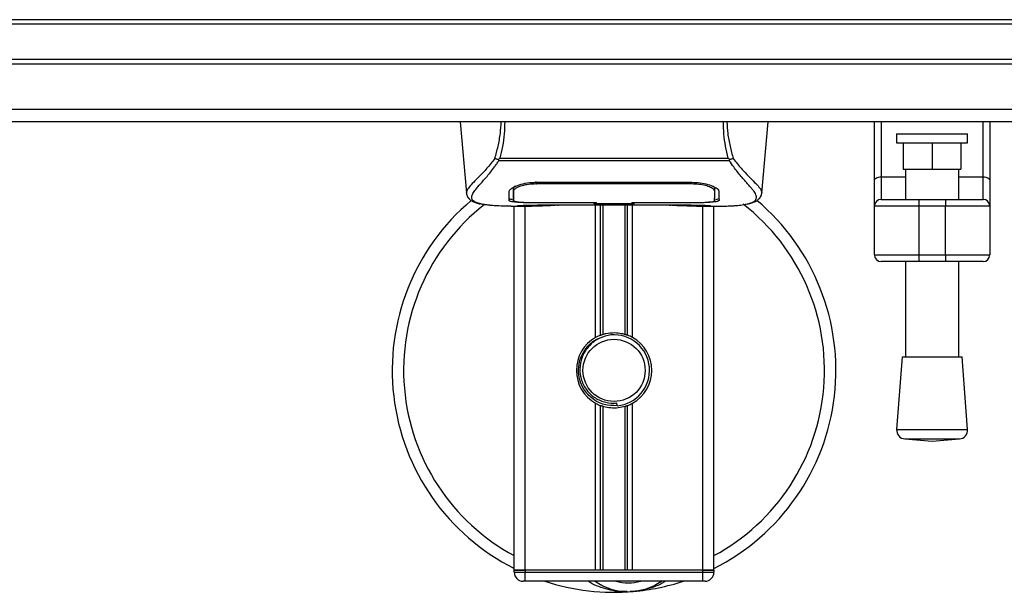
# Model space of a CAD drawing. Header units: millimetres. Extents: x 0 to 420, y 0 to 297.
# Tile 7 of 65: x 180.05 to 191.15, y 115.45 to 121.9. Entities that reach past the tile are written whole.
import ezdxf

# ---------------------------------------------------------------- set-up
doc = ezdxf.new("R2010")
doc.units = ezdxf.units.MM

msp = doc.modelspace()

# ---------------------------------------------------------------- linework, layer by layer
at = {"color": 7, "linetype": 'Continuous', "lineweight": 25}
for p, q in [((202.47652, 121.90285), (102.47652, 121.90285)), ((202.47652, 121.85285), (102.47652, 121.85285)), ((202.47652, 121.45285), (102.47652, 121.45285)), ((202.47652, 121.40285), (102.47652, 121.40285)), ((202.47652, 120.88978), (102.47652, 120.88978)), ((202.47652, 120.75285), (102.47652, 120.75285)), ((185.01683, 120.75285), (185.0871, 119.94968)), ((188.41594, 119.94968), (188.48621, 120.75285)), ((189.68547, 120.09068), (189.68547, 120.75285)), ((189.76047, 120.75285), (189.76047, 120.1337)), ((190.91047, 120.1337), (190.91047, 120.75285)), ((190.98547, 120.75285), (190.98547, 120.09068)), ((189.93547, 120.61733), (189.93547, 120.51733)), ((189.93547, 120.61733), (190.73547, 120.61733)), ((190.73547, 120.51733), (190.73547, 120.61733)), ((189.93547, 120.51733), (190.73547, 120.51733)), ((190.01047, 120.51733), (190.01047, 120.21733)), ((190.33547, 120.51733), (190.33547, 120.21733)), ((190.66047, 120.51733), (190.66047, 120.21733)), ((185.45264, 120.3145), (185.44792, 120.32726)), ((188.04976, 120.3145), (185.45264, 120.3145)), ((185.46581, 120.34251), (188.03729, 120.34251)), ((188.05526, 120.32745), (188.04976, 120.3145)), ((190.01047, 120.21733), (190.33547, 120.21733)), ((190.03547, 120.21733), (190.03547, 119.87785)), ((190.33547, 120.21733), (190.66047, 120.21733)), ((190.63547, 119.87785), (190.63547, 120.21733)), ((185.87652, 120.07148), (187.62652, 120.07148)), ((185.87715, 120.05222), (185.87698, 120.05222)), ((187.63221, 120.0522), (187.63268, 120.07106)), ((189.68547, 119.80285), (189.68547, 120.09068)), ((189.76047, 120.1337), (189.76047, 119.87785)), ((189.76047, 120.1337), (190.03547, 120.1337)), ((190.63547, 120.1337), (190.91047, 120.1337)), ((190.91047, 119.87785), (190.91047, 120.1337)), ((190.98547, 120.09068), (190.98547, 119.80285)), ((185.08699, 119.95164), (185.08798, 119.94975)), ((185.61736, 119.98666), (185.61759, 119.95103)), ((185.61758, 119.95103), (185.61809, 119.86608)), ((185.61999, 119.9744), (185.61915, 120.00844)), ((187.88545, 119.94948), (187.8855, 119.95606)), ((188.41605, 119.95164), (188.41507, 119.94975)), ((185.87652, 119.84266), (185.87652, 119.83869)), ((186.52652, 119.83869), (185.87652, 119.83869)), ((186.00127, 119.81639), (187.50177, 119.81639)), ((186.00131, 119.81642), (187.50174, 119.81642)), ((186.52652, 119.83869), (186.52652, 119.84274)), ((186.52652, 119.8296), (186.52652, 119.83869)), ((186.97652, 119.8296), (186.52652, 119.8296)), ((186.54402, 118.32375), (186.54402, 119.81639)), ((186.55156, 119.84275), (186.55156, 119.83321)), ((186.55156, 119.83321), (186.55156, 119.84275)), ((186.55156, 119.83321), (186.95156, 119.83321)), ((186.59822, 118.34924), (186.59822, 119.81639)), ((186.62693, 118.35917), (186.62693, 119.81639)), ((186.87612, 118.35917), (186.87612, 119.81639)), ((186.90482, 118.34924), (186.90482, 119.81639)), ((186.95156, 119.84275), (187.63477, 119.84266)), ((186.95156, 119.84275), (186.95156, 119.83321)), ((186.95902, 118.32375), (186.95902, 119.81639)), ((186.97652, 119.83869), (186.97652, 119.84274)), ((186.97652, 119.8296), (186.97652, 119.83869)), ((187.62652, 119.83869), (186.97652, 119.83869)), ((187.62652, 119.84266), (187.62652, 119.83869)), ((189.76047, 119.87785), (190.18547, 119.87785)), ((190.18547, 119.87785), (190.48547, 119.87785)), ((190.18547, 119.87785), (190.18547, 119.80285)), ((190.48547, 119.87785), (190.48547, 119.80285)), ((190.48547, 119.87785), (190.91047, 119.87785)), ((185.59042, 119.80285), (185.81961, 119.80285)), ((185.62652, 115.70285), (185.62652, 119.80285)), ((185.67706, 119.80597), (185.68643, 119.80696)), ((185.75152, 115.70285), (185.75152, 119.80285)), ((187.67903, 119.80285), (187.91246, 119.80285)), ((187.75152, 115.70285), (187.75152, 119.80285)), ((187.87652, 115.70285), (187.87652, 119.80285)), ((190.18547, 119.80285), (189.68547, 119.80285)), ((189.68547, 119.25285), (189.68547, 119.80285)), ((190.48547, 119.80285), (190.18547, 119.80285)), ((190.18547, 119.80285), (190.18547, 119.25285)), ((190.98547, 119.80285), (190.48547, 119.80285)), ((190.48547, 119.25285), (190.48547, 119.80285)), ((190.98547, 119.80285), (190.98547, 119.25285)), ((189.68547, 119.25285), (190.18547, 119.25285)), ((190.18547, 119.17785), (189.76047, 119.17785)), ((190.03547, 119.17785), (190.03547, 118.10645)), ((190.18547, 119.25285), (190.48547, 119.25285)), ((190.18547, 119.25285), (190.18547, 119.17785)), ((190.48547, 119.17785), (190.18547, 119.17785)), ((190.48547, 119.25285), (190.98547, 119.25285)), ((190.48547, 119.25285), (190.48547, 119.17785)), ((190.91047, 119.17785), (190.48547, 119.17785)), ((190.63547, 118.10645), (190.63547, 119.17785)), ((189.99797, 118.10645), (189.93547, 117.28726)), ((189.99797, 118.10645), (190.67297, 118.10645)), ((190.73547, 117.28726), (190.67297, 118.10645)), ((186.54402, 115.70285), (186.54402, 117.58195)), ((186.59822, 115.70285), (186.59822, 117.55646)), ((186.62693, 115.70285), (186.62693, 117.54652)), ((186.78621, 117.55435), (186.78346, 117.58593)), ((186.87612, 115.70285), (186.87612, 117.54652)), ((186.90482, 115.70285), (186.90482, 117.55646)), ((186.95902, 115.70285), (186.95902, 117.58195)), ((189.93547, 117.28726), (190.73547, 117.28726)), ((190.02758, 117.17994), (190.33547, 117.15645)), ((190.02758, 117.17994), (190.64337, 117.17994)), ((190.33547, 117.15645), (190.64337, 117.17994)), ((185.75152, 115.70285), (185.62652, 115.70285)), ((185.62652, 115.67785), (185.62652, 115.70285)), ((185.62652, 115.70285), (185.75152, 115.70285)), ((185.62652, 115.67785), (185.75152, 115.67785)), ((186.54402, 115.70285), (185.75152, 115.70285)), ((185.75152, 115.70285), (185.75152, 115.67785)), ((187.75152, 115.70285), (185.75152, 115.70285)), ((185.75152, 115.57785), (185.75152, 115.67785)), ((185.75152, 115.67785), (187.75152, 115.67785)), ((187.75152, 115.70285), (186.95902, 115.70285)), ((187.87652, 115.70285), (187.75152, 115.70285)), ((187.75152, 115.67785), (187.75152, 115.70285)), ((187.75152, 115.70285), (187.87652, 115.70285)), ((187.75152, 115.57785), (187.75152, 115.67785)), ((187.75152, 115.67785), (187.87652, 115.67785)), ((187.87652, 115.70285), (187.87652, 115.67785)), ((185.75152, 115.57785), (185.72652, 115.57785)), ((187.75152, 115.57785), (185.75152, 115.57785)), ((187.77652, 115.57785), (187.75152, 115.57785))]:
    msp.add_line(p, q, dxfattribs=at)
at = {"color": 7, "linetype": 'Continuous', "lineweight": 25, "flags": 128}
for points in [[(185.87084, 120.0522), (185.87653, 120.05221), (185.87698, 120.05222)], [(189.68547, 120.09068), (189.68692, 120.09908), (189.69118, 120.10715), (189.69811, 120.11458), (189.70744, 120.1211), (189.71881, 120.12645), (189.73177, 120.13043), (189.74584, 120.13288), (189.76047, 120.1337)], [(190.91047, 120.1337), (190.92511, 120.13288), (190.93918, 120.13043), (190.95214, 120.12645), (190.96351, 120.1211), (190.97283, 120.11458), (190.97976, 120.10715), (190.98403, 120.09908), (190.98547, 120.09068)], [(185.86827, 119.84266), (186.19888, 119.84271), (186.55156, 119.84275)]]:
    msp.add_lwpolyline(points, dxfattribs=at)
at = {"color": 7, "linetype": 'Continuous', "lineweight": 25}
msp.add_circle((186.75152, 117.95285), 0.35, dxfattribs=at)
for centre, radius, start, end in [((186.75152, 117.95285), 2.5, 130.046839, 243.256316), ((186.75152, 117.95285), 2.37112, 128.047069, 241.675912), ((186.75152, 117.95285), 2.5, 296.743684, 49.984768), ((186.75152, 117.95285), 2.37112, 298.324088, 52.137337), ((189.76047, 119.80285), 0.075, 90, 180), ((190.91047, 119.80285), 0.075, 360, 90), ((189.76047, 119.25285), 0.075, 180, 270), ((190.91047, 119.25285), 0.075, 270, 0), ((186.75152, 117.95285), 0.425, 119.224658, 240.775342), ((186.75152, 117.95285), 0.425, 111.143405, 119.224658), ((186.75152, 117.95285), 0.4, 274.974241, 94.974241), ((186.75152, 117.95285), 0.425, 60.775342, 68.856595), ((186.75152, 117.95285), 0.425, 299.224658, 60.775342), ((186.75152, 117.95285), 0.425, 240.775342, 248.856595), ((186.75152, 117.95285), 0.425, 291.143405, 299.224658), ((190.03518, 117.27965), 0.1, 175.637086, 265.637086), ((190.63576, 117.27965), 0.1, 274.362914, 4.362914), ((185.72652, 115.67785), 0.1, 180, 270), ((187.77652, 115.67785), 0.1, 270, 0), ((186.75152, 117.95285), 2.5, 251.805128, 274.974241), ((186.91193, 116.10982), 0.65, 234.926098, 305.073902), ((186.91193, 116.10982), 0.55, 255.287788, 284.712212), ((186.75152, 117.95285), 2.5, 274.974241, 288.194872)]:
    msp.add_arc(centre, radius, start, end, dxfattribs=at)
for points, knots in [([(185.40882, 120.3404), (185.42117, 120.38553), (185.44599, 120.47617), (185.47221, 120.61465), (185.47785, 120.70915), (185.48045, 120.75285)], [0, 0, 0, 0, 0.34778211, 0.69842225, 1, 1, 1, 1]), ([(185.51946, 120.75285), (185.51833, 120.70748), (185.516, 120.61309), (185.49734, 120.47501), (185.47627, 120.38646), (185.46581, 120.34251)], [0, 0, 0, 0, 0.31788421, 0.66145049, 1, 1, 1, 1]), ([(188.03729, 120.34252), (188.02705, 120.3868), (188.00662, 120.47519), (187.98786, 120.61318), (187.9852, 120.70722), (187.9839, 120.75285)], [0, 0, 0, 0, 0.34077829, 0.68012784, 1, 1, 1, 1]), ([(188.02233, 120.75285), (188.02486, 120.70887), (188.03028, 120.61453), (188.05649, 120.47591), (188.08161, 120.38569), (188.09422, 120.34041)], [0, 0, 0, 0, 0.303216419, 0.650321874, 1, 1, 1, 1]), ([(185.40877, 120.34047), (185.39383, 120.32062), (185.34859, 120.26052), (185.27405, 120.17777), (185.19626, 120.09923), (185.13692, 120.04064), (185.09446, 119.98936), (185.0897, 119.96535), (185.08699, 119.95164)], [0, 0, 0, 0, 0.0842305, 0.25507317, 0.42671503, 0.59795609, 0.7705982, 1, 1, 1, 1]), ([(185.26335, 119.82468), (185.25869, 119.82566), (185.2488, 119.82774), (185.23473, 119.83131), (185.22123, 119.83524), (185.19882, 119.84286), (185.17257, 119.85561), (185.15017, 119.87779), (185.14407, 119.90596), (185.15621, 119.94272), (185.19001, 119.99002), (185.24461, 120.05166), (185.3186, 120.13426), (185.38351, 120.21515), (185.4286, 120.27823), (185.4448, 120.30268), (185.45264, 120.3145)], [0, 0, 0, 0, 0.02969414, 0.063055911, 0.094927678, 0.125315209, 0.232058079, 0.329603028, 0.433276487, 0.532024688, 0.630767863, 0.735070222, 0.83793216, 0.941375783, 0.971650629, 1, 1, 1, 1]), ([(185.44783, 120.32727), (185.44753, 120.3273), (185.44221, 120.32786), (185.43212, 120.3299), (185.41894, 120.33465), (185.41217, 120.33849), (185.40882, 120.3404)], [0, 0, 0, 0, 0.0200108, 0.34699568, 0.67667396, 1, 1, 1, 1]), ([(185.44774, 120.32741), (185.45351, 120.33237), (185.45938, 120.33743), (185.46569, 120.34242), (185.46581, 120.34251)], [0, 0, 0, 0, 0.98124308, 1, 1, 1, 1]), ([(188.03729, 120.34252), (188.03741, 120.34243), (188.04395, 120.33774), (188.04966, 120.33255), (188.05526, 120.32745)], [0, 0, 0, 0, 0.01890165, 1, 1, 1, 1]), ([(188.23604, 119.82413), (188.24583, 119.82614), (188.26675, 119.83043), (188.30426, 119.84216), (188.34139, 119.86157), (188.36108, 119.89497), (188.35199, 119.93158), (188.33038, 119.9658), (188.3111, 119.99096), (188.28625, 120.02037), (188.25688, 120.05335), (188.2222, 120.09189), (188.1838, 120.13617), (188.14206, 120.18768), (188.09692, 120.24569), (188.06625, 120.29044), (188.04976, 120.3145)], [0, 0, 0, 0, 0.06157012, 0.13151171, 0.27071941, 0.40337504, 0.53510625, 0.58328098, 0.63315897, 0.68442904, 0.73675836, 0.78384784, 0.83893216, 0.89157329, 0.94168727, 1, 1, 1, 1]), ([(188.09422, 120.34041), (188.09087, 120.33851), (188.0841, 120.33466), (188.07092, 120.32991), (188.06085, 120.32787), (188.05554, 120.32731), (188.05525, 120.32728)], [0, 0, 0, 0, 0.32361461, 0.65359013, 0.98086966, 1, 1, 1, 1]), ([(188.09426, 120.34048), (188.10921, 120.32063), (188.15445, 120.26052), (188.229, 120.17777), (188.30678, 120.09923), (188.36613, 120.04064), (188.40859, 119.98936), (188.41334, 119.96535), (188.41605, 119.95164)], [0, 0, 0, 0, 0.08424716, 0.25508672, 0.42672547, 0.59796341, 0.77060237, 1, 1, 1, 1]), ([(185.57152, 119.97029), (185.5754, 119.97985), (185.58314, 119.99898), (185.63971, 120.03002), (185.72202, 120.05639), (185.80726, 120.06996), (185.85963, 120.07111), (185.87652, 120.07148)], [0, 0, 0, 0, 0.2254673, 0.45085364, 0.67736923, 0.89591171, 1, 1, 1, 1]), ([(185.87084, 120.0522), (185.84278, 120.05112), (185.78667, 120.04898), (185.71187, 120.03354), (185.65531, 120.01278), (185.62471, 119.99175), (185.62136, 119.97944), (185.61999, 119.9744)], [0, 0, 0, 0, 0.2128654, 0.42572184, 0.63872248, 0.85234986, 1, 1, 1, 1]), ([(185.87011, 120.08108), (185.87011, 120.08085), (185.87035, 120.07123), (185.8706, 120.0616), (185.87084, 120.0522)], [0, 0, 0, 0, 0.02342788, 1, 1, 1, 1]), ([(187.63221, 120.0522), (187.63031, 120.0522), (187.43023, 120.05279), (186.84521, 120.0521), (186.26209, 120.05217), (185.87715, 120.05222)], [0, 0, 0, 0, 0.00323915, 0.34201142, 1, 1, 1, 1]), ([(187.62652, 120.07148), (187.65898, 120.07014), (187.72384, 120.06745), (187.81123, 120.0479), (187.881, 120.02173), (187.92387, 119.99403), (187.92919, 119.97752), (187.93152, 119.97029)], [0, 0, 0, 0, 0.1991311, 0.39793157, 0.60588955, 0.82737965, 1, 1, 1, 1]), ([(187.88305, 119.9744), (187.88017, 119.98194), (187.87439, 119.99702), (187.83049, 120.02053), (187.76612, 120.03981), (187.69594, 120.05057), (187.65006, 120.05174), (187.63221, 120.0522)], [0, 0, 0, 0, 0.21773223, 0.43557879, 0.65075483, 0.86407246, 1, 1, 1, 1]), ([(185.08713, 119.94941), (185.08833, 119.94202), (185.0904, 119.92923), (185.09612, 119.91575), (185.10164, 119.90581), (185.10328, 119.90305), (185.10459, 119.90094), (185.10523, 119.89995), (185.10567, 119.89927), (185.10609, 119.89865), (185.10667, 119.89781), (185.10852, 119.89525), (185.10925, 119.89468), (185.11092, 119.89326), (185.11212, 119.89236), (185.11325, 119.89144), (185.11373, 119.89104), (185.11414, 119.8907), (185.11444, 119.89044), (185.11475, 119.89017), (185.1152, 119.88977), (185.11596, 119.88909), (185.11694, 119.88818), (185.11928, 119.88594), (185.12262, 119.88258), (185.12783, 119.8775), (185.13505, 119.8711), (185.14541, 119.86332), (185.1602, 119.85445), (185.18454, 119.84341), (185.21247, 119.8338), (185.23644, 119.82922), (185.24473, 119.82764)], [0, 0, 0, 0, 0.108951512, 0.188364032, 0.200157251, 0.207978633, 0.210456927, 0.211429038, 0.212317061, 0.213233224, 0.214287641, 0.217095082, 0.237183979, 0.249349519, 0.256162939, 0.257449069, 0.258467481, 0.258918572, 0.25936812, 0.259852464, 0.260405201, 0.261812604, 0.264923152, 0.269480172, 0.290157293, 0.325763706, 0.379310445, 0.453725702, 0.551801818, 0.676263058, 0.888121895, 1, 1, 1, 1]), ([(185.56881, 119.86664), (185.56897, 119.87262), (185.56936, 119.88757), (185.57016, 119.91851), (185.57107, 119.95301), (185.57152, 119.97029)], [0, 0, 0, 0, 0.249392, 0.62414375, 1, 1, 1, 1]), ([(185.6441, 120.02926), (185.63589, 120.02451), (185.61629, 120.01319), (185.61413, 120.00236), (185.61288, 119.99606)], [0, 0, 0, 0, 0.41900897, 1, 1, 1, 1]), ([(185.61706, 120.01415), (185.61715, 120.00602), (185.61738, 119.98596), (185.61748, 119.96726), (185.61755, 119.95614)], [0, 0, 0, 0, 0.40550496, 1, 1, 1, 1]), ([(185.61759, 119.95103), (185.6176, 119.94977), (185.61769, 119.93569), (185.61786, 119.90739), (185.61802, 119.88036), (185.61811, 119.86615)], [0, 0, 0, 0, 0.04480435, 0.49764008, 1, 1, 1, 1]), ([(185.61811, 119.86615), (185.61811, 119.86632), (185.6183, 119.87696), (185.61864, 119.89659), (185.61927, 119.93278), (185.61971, 119.95806), (185.61997, 119.97306), (185.61999, 119.9744)], [0, 0, 0, 0, 0.007519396, 0.456665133, 0.715355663, 0.974525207, 1, 1, 1, 1]), ([(187.89017, 119.99606), (187.88904, 120.00441), (187.88774, 120.01403), (187.86926, 120.02377), (187.86683, 120.02506)], [0, 0, 0, 0, 0.86801111, 1, 1, 1, 1]), ([(187.8841, 120.01616), (187.88398, 120.01134), (187.88364, 119.99743), (187.88328, 119.98351), (187.88305, 119.9744)], [0, 0, 0, 0, 0.3458763, 1, 1, 1, 1]), ([(187.88305, 119.9744), (187.88308, 119.97306), (187.8835, 119.94823), (187.88406, 119.91706), (187.88459, 119.88621), (187.88483, 119.87257), (187.88493, 119.86632), (187.88494, 119.86615)], [0, 0, 0, 0, 0.02546624, 0.4713629, 0.73178735, 0.99246436, 1, 1, 1, 1]), ([(187.88494, 119.86608), (187.88494, 119.86631), (187.8851, 119.89411), (187.88529, 119.92191), (187.88548, 119.94949)], [0, 0, 0, 0, 0.00827271, 1, 1, 1, 1]), ([(187.88494, 119.86615), (187.8851, 119.89261), (187.88526, 119.92039), (187.88544, 119.94817), (187.88545, 119.94948)], [0, 0, 0, 0, 0.95264015, 1, 1, 1, 1]), ([(187.8855, 119.95606), (187.88557, 119.96712), (187.88568, 119.98612), (187.88591, 120.00641), (187.88601, 120.01489)], [0, 0, 0, 0, 0.58164119, 1, 1, 1, 1]), ([(187.93152, 119.97029), (187.93211, 119.94795), (187.93299, 119.91439), (187.93377, 119.88465), (187.93408, 119.87264), (187.93424, 119.86664)], [0, 0, 0, 0, 0.49858361, 0.74918971, 1, 1, 1, 1]), ([(188.25285, 119.82651), (188.26301, 119.82843), (188.28889, 119.83332), (188.3185, 119.84339), (188.34282, 119.85444), (188.35762, 119.86332), (188.36799, 119.87109), (188.37522, 119.8775), (188.38041, 119.88257), (188.38384, 119.88601), (188.3862, 119.88827), (188.38726, 119.88924), (188.38784, 119.88977), (188.3883, 119.89017), (188.38861, 119.89044), (188.38891, 119.8907), (188.38931, 119.89104), (188.38979, 119.89144), (188.39058, 119.89207), (188.39139, 119.8927), (188.39241, 119.89349), (188.39384, 119.89472), (188.39453, 119.89525), (188.39638, 119.89781), (188.39695, 119.89865), (188.39737, 119.89927), (188.39782, 119.89995), (188.39846, 119.90094), (188.39977, 119.90305), (188.4014, 119.90581), (188.40692, 119.91575), (188.41264, 119.92924), (188.41472, 119.94202), (188.41592, 119.94941)], [0, 0, 0, 0, 0.13346194, 0.34016958, 0.46160951, 0.55730778, 0.62992241, 0.68217732, 0.71692903, 0.7371149, 0.74272174, 0.74460414, 0.7459796, 0.74651976, 0.74699289, 0.74743167, 0.74787155, 0.74886374, 0.75011647, 0.75397334, 0.75908593, 0.76862625, 0.78821087, 0.79094759, 0.79197558, 0.79286909, 0.79373558, 0.79468443, 0.7971036, 0.8047367, 0.8162438, 0.89371675, 1, 1, 1, 1]), ([(185.59042, 119.80289), (185.58554, 119.80288), (185.55766, 119.8028), (185.49833, 119.80337), (185.43403, 119.80565), (185.38635, 119.80887), (185.36227, 119.8109), (185.33964, 119.81316), (185.32002, 119.81545), (185.30072, 119.81805), (185.28362, 119.82081), (185.27059, 119.8231), (185.26415, 119.82451), (185.26335, 119.82468)], [0, 0, 0, 0, 0.04881498, 0.27892257, 0.54515535, 0.62717383, 0.69834333, 0.75858144, 0.82840444, 0.87364995, 0.93389274, 0.99178224, 1, 1, 1, 1]), ([(185.87652, 119.83869), (185.842, 119.83893), (185.77296, 119.83941), (185.68091, 119.84337), (185.61134, 119.84981), (185.57404, 119.85789), (185.57032, 119.86412), (185.56881, 119.86664)], [0, 0, 0, 0, 0.21341182, 0.42681727, 0.64048529, 0.85457431, 1, 1, 1, 1]), ([(185.56903, 119.8918), (185.57064, 119.88796), (185.57282, 119.8828), (185.59719, 119.87922), (185.60346, 119.8783)], [0, 0, 0, 0, 0.74296977, 1, 1, 1, 1]), ([(185.61811, 119.86615), (185.62083, 119.86312), (185.62629, 119.85706), (185.66965, 119.85014), (185.73352, 119.84533), (185.80386, 119.84297), (185.8501, 119.84275), (185.86827, 119.84266)], [0, 0, 0, 0, 0.21612272, 0.43228358, 0.64748247, 0.86145988, 1, 1, 1, 1]), ([(185.68826, 119.80974), (185.69643, 119.81029), (185.71705, 119.81168), (185.78845, 119.81398), (185.88786, 119.816), (185.9635, 119.81628), (186.00131, 119.81642)], [0, 0, 0, 0, 0.17981299, 0.45378319, 0.72700373, 1, 1, 1, 1]), ([(186.11259, 119.81268), (186.11584, 119.81283), (186.12227, 119.81314), (186.12834, 119.81531), (186.13134, 119.81639)], [0, 0, 0, 0, 0.50476564, 1, 1, 1, 1]), ([(187.37171, 119.81639), (187.37471, 119.81531), (187.38078, 119.81314), (187.38721, 119.81283), (187.39046, 119.81268)], [0, 0, 0, 0, 0.49524741, 1, 1, 1, 1]), ([(187.50174, 119.81642), (187.51867, 119.81639), (187.5733, 119.8163), (187.6628, 119.81517), (187.75412, 119.81285), (187.81625, 119.81018), (187.84545, 119.8077), (187.83247, 119.80655), (187.82599, 119.80597)], [0, 0, 0, 0, 0.08215471, 0.26513997, 0.44867114, 0.63249904, 0.81630092, 1, 1, 1, 1]), ([(187.50174, 119.81638), (187.52373, 119.81634), (187.56975, 119.81625), (187.63699, 119.81545), (187.70027, 119.81421), (187.75272, 119.81269), (187.78512, 119.8115), (187.79482, 119.81094), (187.79571, 119.81088)], [0, 0, 0, 0, 0.18189708, 0.38061319, 0.58093849, 0.78035725, 0.97967552, 1, 1, 1, 1]), ([(187.93424, 119.86664), (187.93093, 119.86295), (187.92432, 119.85557), (187.87132, 119.84736), (187.79312, 119.84178), (187.70648, 119.83907), (187.64925, 119.8388), (187.62652, 119.83869)], [0, 0, 0, 0, 0.21521677, 0.43046232, 0.64509935, 0.85904026, 1, 1, 1, 1]), ([(187.63477, 119.84266), (187.66278, 119.84287), (187.71881, 119.84328), (187.79352, 119.84673), (187.85007, 119.85223), (187.88058, 119.85896), (187.88368, 119.86407), (187.88494, 119.86615)], [0, 0, 0, 0, 0.21287602, 0.42573624, 0.63903454, 0.85331242, 1, 1, 1, 1]), ([(187.89985, 119.87833), (187.91021, 119.88025), (187.9311, 119.88412), (187.93304, 119.88922), (187.93402, 119.8918)], [0, 0, 0, 0, 0.49631334, 1, 1, 1, 1]), ([(187.91246, 119.80289), (187.91509, 119.80288), (187.92483, 119.80282), (187.94374, 119.80292), (187.96687, 119.80308), (187.98983, 119.80341), (188.01263, 119.80389), (188.03654, 119.80459), (188.06251, 119.80563), (188.09411, 119.80728), (188.12769, 119.80968), (188.16246, 119.81297), (188.1959, 119.81708), (188.22062, 119.82064), (188.23358, 119.82357), (188.23604, 119.82413)], [0, 0, 0, 0, 0.02762691, 0.10239616, 0.17945658, 0.24994161, 0.31702439, 0.38965422, 0.46782264, 0.55148696, 0.67182448, 0.76737343, 0.86398611, 0.97427426, 1, 1, 1, 1]), ([(185.67706, 119.80597), (185.67335, 119.80622), (185.66161, 119.80701), (185.66159, 119.80829), (185.68281, 119.80945), (185.68826, 119.80974)], [0, 0, 0, 0, 0.25540478, 0.808946, 1, 1, 1, 1]), ([(185.67535, 119.80879), (185.67534, 119.80879), (185.67459, 119.80865), (185.67803, 119.80918), (185.68458, 119.80959), (185.68826, 119.80982)], [0, 0, 0, 0, 0.00626083, 0.44327513, 1, 1, 1, 1]), ([(186.11259, 119.81268), (186.07922, 119.81008), (186.02376, 119.80576), (185.89929, 119.80294), (185.78694, 119.80141), (185.69538, 119.80521), (185.67706, 119.80597)], [0, 0, 0, 0, 0.301437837, 0.500953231, 0.900140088, 1, 1, 1, 1]), ([(187.82599, 119.80597), (187.77193, 119.80452), (187.68209, 119.80212), (187.54486, 119.80386), (187.45405, 119.80696), (187.40106, 119.81172), (187.39046, 119.81268)], [0, 0, 0, 0, 0.30152184, 0.50104725, 0.90023015, 1, 1, 1, 1]), ([(187.79571, 119.81088), (187.80457, 119.81045), (187.8188, 119.80975), (187.82788, 119.80874), (187.82698, 119.80891), (187.82675, 119.80895)], [0, 0, 0, 0, 0.55060159, 0.88501525, 1, 1, 1, 1]), ([(187.80683, 119.81025), (187.80709, 119.8101), (187.81011, 119.8084), (187.81661, 119.80666), (187.82286, 119.8062), (187.82599, 119.80597)], [0, 0, 0, 0, 0.04443315, 0.52221653, 1, 1, 1, 1]), ([(186.62693, 118.35917), (186.63873, 118.36247), (186.67883, 118.37369), (186.75235, 118.38091), (186.82617, 118.37302), (186.8632, 118.36275), (186.87612, 118.35917)], [0, 0, 0, 0, 0.15316231, 0.52061175, 0.83276392, 1, 1, 1, 1]), ([(186.78621, 117.55435), (186.73735, 117.5553), (186.6382, 117.55722), (186.50434, 117.62739), (186.41106, 117.72953), (186.36013, 117.84612), (186.34596, 117.96273), (186.36775, 118.09134), (186.43912, 118.21386), (186.52289, 118.29603), (186.58062, 118.31183), (186.58783, 118.3138)], [0, 0, 0, 0, 0.12995757, 0.26372744, 0.39263424, 0.49534611, 0.60079533, 0.70453023, 0.83947774, 0.97997811, 1, 1, 1, 1]), ([(186.71684, 118.35134), (186.6732, 118.34214), (186.58591, 118.32375), (186.47595, 118.24315), (186.39758, 118.13373), (186.36086, 118.00451), (186.36977, 117.872), (186.42149, 117.75101), (186.50999, 117.65481), (186.62449, 117.59514), (186.72026, 117.58057), (186.7727, 117.58502), (186.78346, 117.58593)], [0, 0, 0, 0, 0.11029899, 0.22059797, 0.33089694, 0.4412694, 0.54893858, 0.65628707, 0.76369695, 0.86864917, 0.97304725, 1, 1, 1, 1]), ([(186.59822, 118.34924), (186.59925, 118.34963), (186.60237, 118.35083), (186.60892, 118.35324), (186.61763, 118.35624), (186.62377, 118.3582), (186.6267, 118.35911), (186.62693, 118.35917)], [0, 0, 0, 0, 0.13279182, 0.40328924, 0.68794599, 0.97624213, 1, 1, 1, 1]), ([(186.87612, 118.35917), (186.87762, 118.35871), (186.88175, 118.35743), (186.88922, 118.35496), (186.89785, 118.3519), (186.9025, 118.35013), (186.90482, 118.34924)], [0, 0, 0, 0, 0.15557258, 0.42978375, 0.7145238, 1, 1, 1, 1]), ([(186.62693, 117.54652), (186.62629, 117.54672), (186.62308, 117.54771), (186.61667, 117.54978), (186.60802, 117.55277), (186.60183, 117.55507), (186.59893, 117.55619), (186.59822, 117.55646)], [0, 0, 0, 0, 0.06768855, 0.33799524, 0.61961326, 0.90796392, 1, 1, 1, 1]), ([(186.87612, 117.54652), (186.85091, 117.54016), (186.79966, 117.52721), (186.71451, 117.52687), (186.65745, 117.53744), (186.63063, 117.54542), (186.62693, 117.54652)], [0, 0, 0, 0, 0.31763159, 0.64587204, 0.9510876, 1, 1, 1, 1]), ([(186.90482, 117.55646), (186.90439, 117.55629), (186.90196, 117.55536), (186.89651, 117.55331), (186.88803, 117.55033), (186.88093, 117.54801), (186.87715, 117.54684), (186.87612, 117.54652)], [0, 0, 0, 0, 0.05704611, 0.3223495, 0.60367528, 0.89214027, 1, 1, 1, 1]), ([(186.89965, 115.46205), (186.8729, 115.46135), (186.77355, 115.45876), (186.63971, 115.49197), (186.52035, 115.53926), (186.47374, 115.56827), (186.45836, 115.57785)], [0, 0, 0, 0, 0.17638047, 0.65495508, 0.88614908, 1, 1, 1, 1]), ([(187.33118, 115.57785), (187.32711, 115.57517), (187.26069, 115.5314), (187.13829, 115.48881), (187.01811, 115.46662), (186.96872, 115.4623), (186.96829, 115.46226)], [0, 0, 0, 0, 0.03729849, 0.60902041, 0.99664446, 1, 1, 1, 1]), ([(186.96829, 115.46226), (186.96787, 115.46223), (186.95645, 115.46122), (186.94494, 115.46167), (186.93387, 115.4621)], [0, 0, 0, 0, 0.037109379, 1, 1, 1, 1])]:
    msp.add_open_spline(points, degree=3, knots=knots, dxfattribs=at)

doc.saveas('drawing.dxf')
